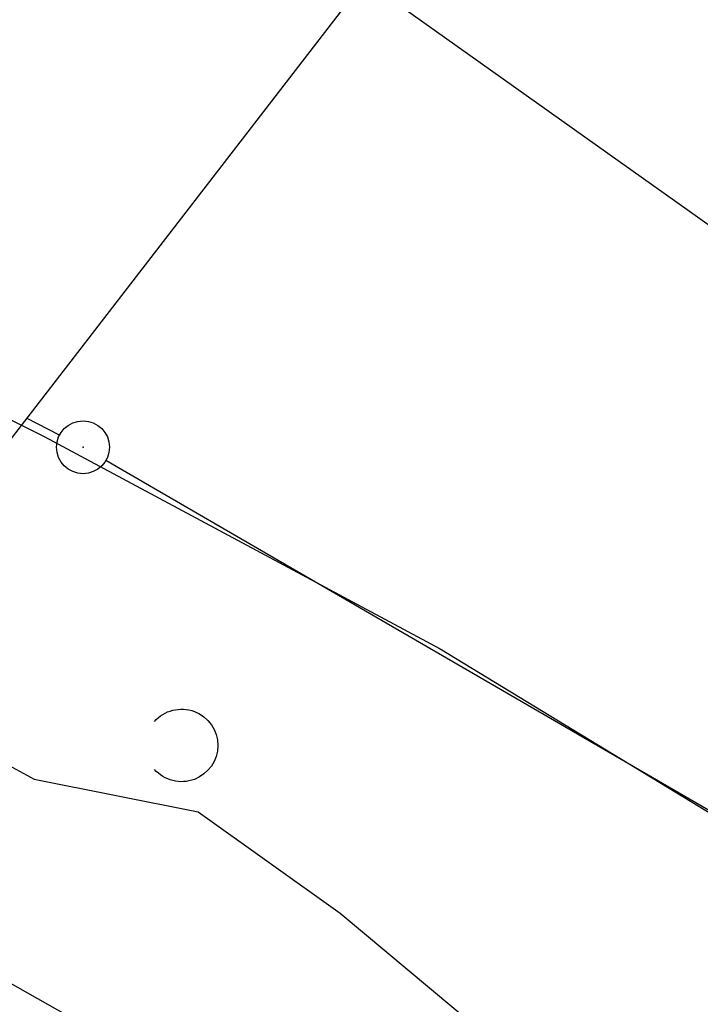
# Model space of a CAD drawing. Extents: x 448814 to 449970, y 436659 to 437685.
# Tile 32 of 132: x 448894 to 448913, y 437398 to 437426. Entities that reach past the tile are written whole.
import ezdxf

# ---------------------------------------------------------------- set-up
doc = ezdxf.new("R2010")
doc.units = 0
doc.header["$LTSCALE"] = 2
doc.header["$MEASUREMENT"] = 0
doc.linetypes.add('AUSGEZOGEN', pattern=[0])
doc.layers.get('0').update_dxf_attribs({"linetype": 'AUSGEZOGEN'})
for name, color, linetype in [('213_GRENZL', 8, 'AUSGEZOGEN'), ('213_GRENZP', 8, 'AUSGEZOGEN'), ('DB-Bestand', 8, 'CONTINUOUS'), ('MULDE', 250, 'AUSGEZOGEN'), ('Planeinteilung', 250, 'CONTINUOUS'), ('RAHMEN', 7, 'AUSGEZOGEN'), ('STROMLTG', 4, 'AUSGEZOGEN')]:
    doc.layers.add(name, color=color, linetype=linetype)

# ---------------------------------------------------------------- blocks, each defined once
blk = doc.blocks.new('PRIM_A65_201')
at = {"layer": 'DB-Bestand', "color": 253, "linetype": 'Continuous'}
blk.add_lwpolyline([(770.784, 498.611, -0.691081), (772.304, 499.791, -0.691081), (771.944, 497.901)], format="xyb", dxfattribs=at)
blk = doc.blocks.new('1135420')
at = {"layer": 'RAHMEN'}
blk.add_line((25, 415), (25, 5), dxfattribs=at)
blk = doc.blocks.new('GST')
at = {"color": 0}
blk.add_circle((0, 0), 0.75, dxfattribs=at)
blk.add_point((0, 0), dxfattribs=at)

msp = doc.modelspace()

# ---------------------------------------------------------------- linework, layer by layer
at = {"layer": '213_GRENZL'}
for p, q in [((448894.856, 437414.388), (448893.924, 437414.871)), ((448955.635, 437379.17), (448896.171, 437413.666))]:
    msp.add_line(p, q, dxfattribs=at)
at = {"layer": 'DB-Bestand', "linetype": 'Continuous'}
for p, q in [((448884.67, 437419.219), (448894.419, 437414.346)), ((448894.419, 437414.346), (448905.652, 437408.322)), ((448905.652, 437408.322), (448916.51, 437401.721)), ((448887.673, 437408.134), (448894.141, 437404.628)), ((448894.141, 437404.628), (448898.792, 437403.701)), ((448898.792, 437403.701), (448902.815, 437400.819)), ((448902.815, 437400.819), (448907.223, 437397.146)), ((448892.245, 437399.522), (448898.978, 437395.726))]:
    msp.add_line(p, q, dxfattribs=at)
at = {"layer": 'MULDE'}
msp.add_lwpolyline([(449106.23, 437375.23, 0.000009), (449130.561, 437357.33, 0.000999)], format="xyb", dxfattribs=at)
at = {"layer": 'STROMLTG', "flags": 128}
msp.add_lwpolyline([(449808.657, 436783.328), (449699.476, 436860.623), (449444.3, 437041.877), (449195.395, 437219.161), (448919.454, 437415.951), (448883.121, 437441.787)], dxfattribs=at)

# ---------------------------------------------------------------- block references
at = {"linetype": 'Continuous', "rotation": 301.4796983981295}
msp.add_blockref('PRIM_A65_201', (448069.818, 437803.234), dxfattribs=at)
at = {"layer": '213_GRENZP', "rotation": 322.3369117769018}
msp.add_blockref('GST', (448895.523, 437414.044), dxfattribs=at)
at = {"layer": 'Planeinteilung', "linetype": 'Continuous', "rotation": 322.3369009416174}
msp.add_blockref('1135420', (448814.476, 437352.853), dxfattribs=at)

doc.saveas('drawing.dxf')
